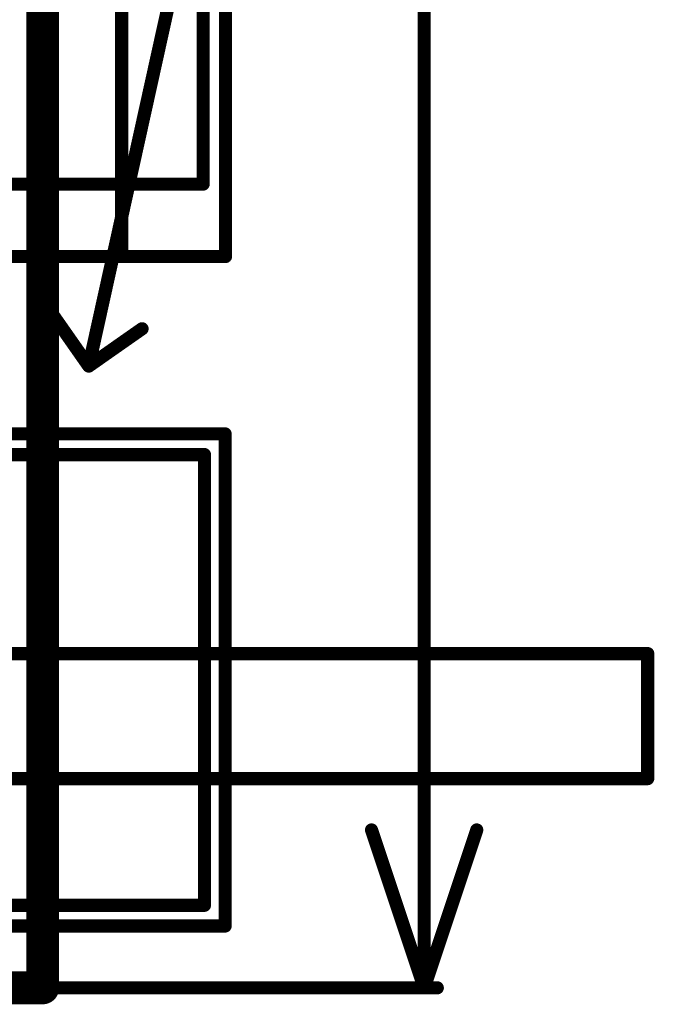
# Model space of a CAD drawing. Extents: x 7.17 to 14.1, y 4 to 11.75.
# Tile 191 of 214: x 12.27 to 12.75, y 5.81 to 6.56. Entities that reach past the tile are written whole.
import ezdxf

# ---------------------------------------------------------------- set-up
doc = ezdxf.new("R2010")
doc.units = 0
doc.layers.get('0').update_dxf_attribs({"linetype": 'CONTINUOUS'})
for name, color, linetype in [('BOTTOMSOLDER', 6, 'CONTINUOUS'), ('KEEPOUTLAYER', 6, 'CONTINUOUS'), ('MECHANICAL1', 6, 'CONTINUOUS'), ('MECHANICAL2', 216, 'CONTINUOUS'), ('MECHANICAL3', 76, 'CONTINUOUS'), ('MECHANICAL5', 56, 'CONTINUOUS'), ('MECHANICAL6', 56, 'CONTINUOUS'), ('MULTILAYER', 9, 'CONTINUOUS'), ('TOPOVERLAY', 2, 'CONTINUOUS'), ('TOPSOLDER', 216, 'CONTINUOUS')]:
    doc.layers.add(name, color=color, linetype=linetype)

# ---------------------------------------------------------------- blocks, each defined once
blk = doc.blocks.new('CONN_XPORT_130')
at = {"layer": 'MECHANICAL1', "const_width": 0.01}
for points in [[(-0.313, 0.5), (-0.777, 0.5)], [(-0.777, 0.5), (-0.777, 0.494)], [(-0.777, 0.494), (-0.777, -0.121)], [(-0.715, 0.494), (-0.715, -0.141)]]:
    blk.add_lwpolyline(points, dxfattribs=at)
at = {"layer": 'MECHANICAL1', "const_width": 0.005}
for points in [[(-0.7795, 0.5, 1), (-0.7745, 0.5, 1)], [(-0.7795, 0.5, 1), (-0.7745, 0.5, 1)], [(-0.7795, 0.494, 1), (-0.7745, 0.494, 1)], [(-0.7795, 0.494, 1), (-0.7745, 0.494, 1)], [(-0.7175, 0.494, 1), (-0.7125, 0.494, 1)]]:
    blk.add_lwpolyline(points, format="xyb", close=True, dxfattribs=at)
at = {"layer": 'TOPOVERLAY', "const_width": 0.01}
for points in [[(-0.715, 0.555), (-0.794, 0.555)], [(0.12, 0.555), (-0.794, 0.555)], [(-0.794, 0.555), (-0.794, -0.107)], [(-0.715, 0.555), (-0.715, -0.202)]]:
    blk.add_lwpolyline(points, dxfattribs=at)
at = {"layer": 'TOPOVERLAY', "const_width": 0.005}
for points in [[(-0.7965, 0.555, 1), (-0.7915, 0.555, 1)], [(-0.7965, 0.555, 1), (-0.7915, 0.555, 1)], [(-0.7965, 0.555, 1), (-0.7915, 0.555, 1)], [(-0.7175, 0.555, 1), (-0.7125, 0.555, 1)], [(-0.7175, 0.555, 1), (-0.7125, 0.555, 1)]]:
    blk.add_lwpolyline(points, format="xyb", close=True, dxfattribs=at)
blk = doc.blocks.new('CONN_PHOENIX_1803277_2_149')
at = {"layer": 'BOTTOMSOLDER', "const_width": 0.04337}
blk.add_lwpolyline([(0.128315, 0, 1), (0.171685, 0, 1)], format="xyb", close=True, dxfattribs=at)
at = {"layer": 'BOTTOMSOLDER'}
blk.add_solid([(-0.04337, -0.04337), (0.04337, -0.04337), (-0.04337, 0.04337), (0.04337, 0.04337)], dxfattribs=at)
at = {"layer": 'MECHANICAL1', "const_width": 0.01}
for points in [[(-0.09626, 0.047244), (0.24626, 0.047244)], [(-0.09626, 0.047244), (-0.09626, -0.314961)], [(0.24626, 0.047244), (0.24626, -0.314961)], [(-0.09626, -0.314961), (0.006102, -0.314961)], [(0.006102, -0.314961), (0.24626, -0.314961)]]:
    blk.add_lwpolyline(points, dxfattribs=at)
at = {"layer": 'MECHANICAL1', "const_width": 0.005}
for points in [[(-0.09876, 0.047244, 1), (-0.09376, 0.047244, 1)], [(-0.09876, 0.047244, 1), (-0.09376, 0.047244, 1)], [(0.24376, 0.047244, 1), (0.24876, 0.047244, 1)], [(0.24376, 0.047244, 1), (0.24876, 0.047244, 1)], [(-0.09876, -0.314961, 1), (-0.09376, -0.314961, 1)], [(-0.09876, -0.314961, 1), (-0.09376, -0.314961, 1)], [(0.003602, -0.314961, 1), (0.008602, -0.314961, 1)], [(0.003602, -0.314961, 1), (0.008602, -0.314961, 1)], [(0.24376, -0.314961, 1), (0.24876, -0.314961, 1)], [(0.24376, -0.314961, 1), (0.24876, -0.314961, 1)]]:
    blk.add_lwpolyline(points, format="xyb", close=True, dxfattribs=at)
at = {"layer": 'MULTILAYER', "const_width": 0.03937}
blk.add_lwpolyline([(0.130315, 0, 1), (0.169685, 0, 1)], format="xyb", close=True, dxfattribs=at)
at = {"layer": 'MULTILAYER'}
blk.add_solid([(-0.03937, -0.03937), (0.03937, -0.03937), (-0.03937, 0.03937), (0.03937, 0.03937)], dxfattribs=at)
at = {"layer": 'TOPOVERLAY', "const_width": 0.01}
for points in [[(-0.112008, 0.062992), (-0.112008, -0.287402)], [(-0.112008, 0.062992), (0.258071, 0.062992)], [(0.258071, 0.062992), (0.262008, 0.062992)], [(0.262008, 0.062992), (0.262008, 0.019685)], [(0.262008, 0.019685), (0.262008, -0.330709)], [(-0.112008, -0.287402), (-0.112008, -0.330709)], [(-0.112008, -0.330709), (-0.108071, -0.330709)], [(-0.108071, -0.330709), (-0.076575, -0.330709)], [(-0.076575, -0.330709), (0.262008, -0.330709)]]:
    blk.add_lwpolyline(points, dxfattribs=at)
at = {"layer": 'TOPOVERLAY', "const_width": 0.005}
for points in [[(-0.114508, 0.062992, 1), (-0.109508, 0.062992, 1)], [(-0.114508, 0.062992, 1), (-0.109508, 0.062992, 1)], [(0.255571, 0.062992, 1), (0.260571, 0.062992, 1)], [(0.255571, 0.062992, 1), (0.260571, 0.062992, 1)], [(0.259508, 0.062992, 1), (0.264508, 0.062992, 1)], [(0.259508, 0.062992, 1), (0.264508, 0.062992, 1)], [(0.259508, 0.019685, 1), (0.264508, 0.019685, 1)], [(0.259508, 0.019685, 1), (0.264508, 0.019685, 1)], [(-0.114508, -0.287402, 1), (-0.109508, -0.287402, 1)], [(-0.114508, -0.287402, 1), (-0.109508, -0.287402, 1)], [(-0.114508, -0.330709, 1), (-0.109508, -0.330709, 1)], [(-0.114508, -0.330709, 1), (-0.109508, -0.330709, 1)], [(-0.110571, -0.330709, 1), (-0.105571, -0.330709, 1)], [(-0.110571, -0.330709, 1), (-0.105571, -0.330709, 1)], [(-0.079075, -0.330709, 1), (-0.074075, -0.330709, 1)], [(-0.079075, -0.330709, 1), (-0.074075, -0.330709, 1)], [(0.259508, -0.330709, 1), (0.264508, -0.330709, 1)], [(0.259508, -0.330709, 1), (0.264508, -0.330709, 1)]]:
    blk.add_lwpolyline(points, format="xyb", close=True, dxfattribs=at)
at = {"layer": 'TOPSOLDER', "const_width": 0.04337}
blk.add_lwpolyline([(0.128315, 0, 1), (0.171685, 0, 1)], format="xyb", close=True, dxfattribs=at)
at = {"layer": 'TOPSOLDER'}
blk.add_solid([(-0.04337, -0.04337), (0.04337, -0.04337), (-0.04337, 0.04337), (0.04337, 0.04337)], dxfattribs=at)

msp = doc.modelspace()

# ---------------------------------------------------------------- linework, layer by layer
at = {"layer": 'KEEPOUTLAYER', "const_width": 0.025}
for points in [[(12.289904, 5.82), (12.289904, 8.855)], [(11.469904, 5.82), (12.289904, 5.82)]]:
    msp.add_lwpolyline(points, dxfattribs=at)
at = {"layer": 'KEEPOUTLAYER', "const_width": 0.0125}
msp.add_lwpolyline([(12.283654, 5.82, 1), (12.296154, 5.82, 1)], format="xyb", close=True, dxfattribs=at)
msp.add_lwpolyline([(12.283654, 5.82, 1), (12.296154, 5.82, 1)], format="xyb", close=True, dxfattribs=at)
at = {"layer": 'MECHANICAL2', "const_width": 0.01}
for points in [[(12.579904, 5.82), (12.579904, 6.772671)], [(12.539904, 5.94), (12.579904, 5.82)], [(12.579904, 5.82), (12.619904, 5.94)], [(12.289904, 5.82), (12.579904, 5.82)], [(12.569904, 5.82), (12.589904, 5.82)]]:
    msp.add_lwpolyline(points, dxfattribs=at)
at = {"layer": 'MECHANICAL2', "const_width": 0.005}
for points in [[(12.537404, 5.94, 1), (12.542404, 5.94, 1)], [(12.617404, 5.94, 1), (12.622404, 5.94, 1)], [(12.287404, 5.82, 1), (12.292404, 5.82, 1)], [(12.567404, 5.82, 1), (12.572404, 5.82, 1)], [(12.577404, 5.82, 1), (12.582404, 5.82, 1)], [(12.577404, 5.82, 1), (12.582404, 5.82, 1)], [(12.577404, 5.82, 1), (12.582404, 5.82, 1)], [(12.577404, 5.82, 1), (12.582404, 5.82, 1)], [(12.587404, 5.82, 1), (12.592404, 5.82, 1)]]:
    msp.add_lwpolyline(points, format="xyb", close=True, dxfattribs=at)
at = {"layer": 'MECHANICAL3', "const_width": 0.01}
for points in [[(12.289904, 5.82), (12.289904, 8.855)], [(11.469904, 5.82), (12.289904, 5.82)]]:
    msp.add_lwpolyline(points, dxfattribs=at)
at = {"layer": 'MECHANICAL3', "const_width": 0.005}
msp.add_lwpolyline([(12.287404, 5.82, 1), (12.292404, 5.82, 1)], format="xyb", close=True, dxfattribs=at)
msp.add_lwpolyline([(12.287404, 5.82, 1), (12.292404, 5.82, 1)], format="xyb", close=True, dxfattribs=at)
at = {"layer": 'MECHANICAL5', "const_width": 0.01}
for points in [[(12.324904, 6.2925), (12.609904, 7.5825)], [(12.296513, 6.333046), (12.324904, 6.2925)], [(12.324904, 6.2925), (12.36545, 6.320891)]]:
    msp.add_lwpolyline(points, dxfattribs=at)
at = {"layer": 'MECHANICAL5', "const_width": 0.005}
for points in [[(12.294013, 6.333046, 1), (12.299013, 6.333046, 1)], [(12.36295, 6.320891, 1), (12.36795, 6.320891, 1)], [(12.322404, 6.2925, 1), (12.327404, 6.2925, 1)], [(12.322404, 6.2925, 1), (12.327404, 6.2925, 1)], [(12.322404, 6.2925, 1), (12.327404, 6.2925, 1)]]:
    msp.add_lwpolyline(points, format="xyb", close=True, dxfattribs=at)
at = {"layer": 'MECHANICAL6', "const_width": 0.01}
for points in [[(12.097904, 6.074), (12.749904, 6.074)], [(12.749904, 5.979), (12.749904, 6.074)], [(12.097904, 5.979), (12.484904, 5.979)], [(12.289904, 5.82), (12.289904, 5.979)], [(12.289904, 5.979), (12.749904, 5.979)]]:
    msp.add_lwpolyline(points, dxfattribs=at)
at = {"layer": 'MECHANICAL6', "const_width": 0.005}
for points in [[(12.747404, 6.074, 1), (12.752404, 6.074, 1)], [(12.747404, 6.074, 1), (12.752404, 6.074, 1)], [(12.287404, 5.979, 1), (12.292404, 5.979, 1)], [(12.287404, 5.979, 1), (12.292404, 5.979, 1)], [(12.482404, 5.979, 1), (12.487404, 5.979, 1)], [(12.747404, 5.979, 1), (12.752404, 5.979, 1)], [(12.747404, 5.979, 1), (12.752404, 5.979, 1)], [(12.287404, 5.82, 1), (12.292404, 5.82, 1)]]:
    msp.add_lwpolyline(points, format="xyb", close=True, dxfattribs=at)
at = {"layer": 'MULTILAYER', "const_width": 0.01}
for points in [[(12.289904, 5.82), (12.289904, 8.855)], [(11.469904, 5.82), (12.289904, 5.82)]]:
    msp.add_lwpolyline(points, dxfattribs=at)
at = {"layer": 'MULTILAYER', "const_width": 0.005}
msp.add_lwpolyline([(12.287404, 5.82, 1), (12.292404, 5.82, 1)], format="xyb", close=True, dxfattribs=at)
msp.add_lwpolyline([(12.287404, 5.82, 1), (12.292404, 5.82, 1)], format="xyb", close=True, dxfattribs=at)

# ---------------------------------------------------------------- block references
for name, p, rotation in [('CONN_XPORT_130', (11.634904, 6.930795), 180), ('CONN_PHOENIX_1803277_2_149', (12.097904, 5.979), 90)]:
    msp.add_blockref(name, p, dxfattribs=dict(rotation=rotation))

doc.saveas('drawing.dxf')
